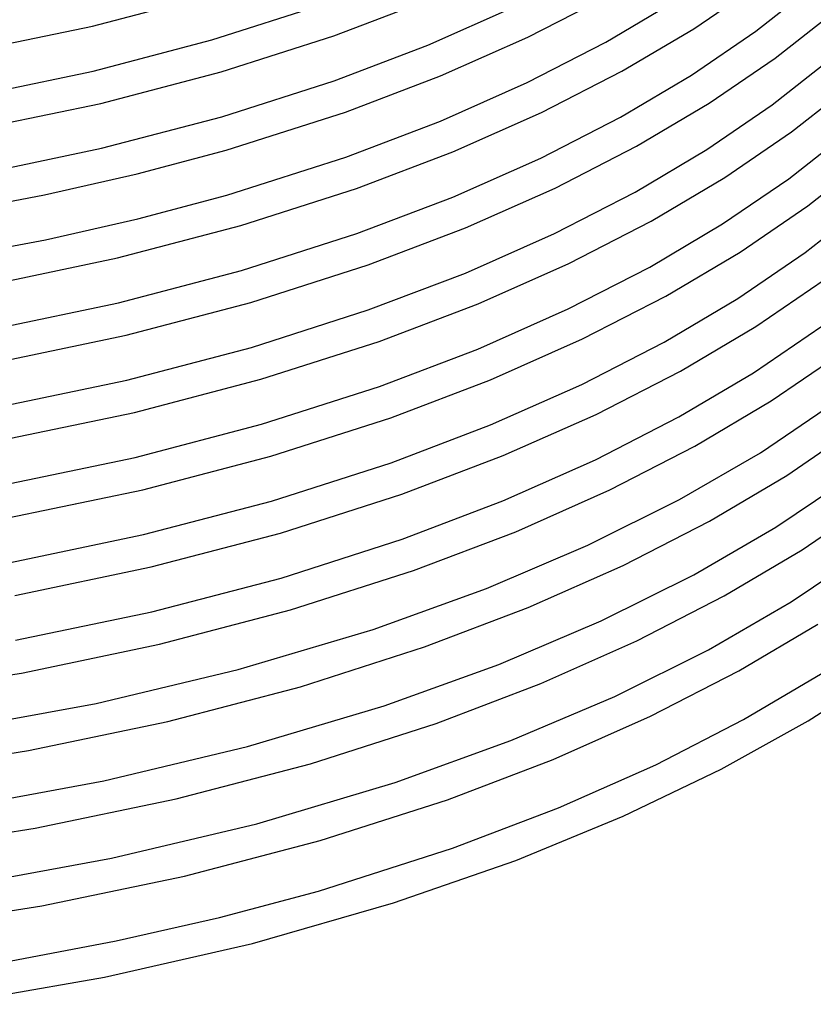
# Model space of a CAD drawing. Header units: millimetres. Extents: x -221 to 221, y -112 to 248.
# Tile 51 of 79: x 70 to 165, y -102 to 16. Entities that reach past the tile are written whole.
import ezdxf

# ---------------------------------------------------------------- set-up
doc = ezdxf.new("R2010")
doc.units = ezdxf.units.MM
doc.layers.add('THICK', color=7, linetype='Continuous')

msp = doc.modelspace()

# ---------------------------------------------------------------- linework, layer by layer
at = {"layer": 'THICK'}
for p, q in [((150.89, 15.16), (158.75, 20.52)), ((78.49, 15.47), (92.79, 19.22)), ((130.93, 14.16), (140.49, 19.06)), ((158.37, 14.87), (165.04, 20.13)), ((92.87, 13.81), (106.24, 18.09)), ((107.57, 14.32), (118.88, 18.62)), ((140.32, 13.54), (148.76, 18.54)), ((118.87, 13.18), (129.2, 17.76)), ((160.71, 11.63), (167.58, 17.04)), ((63.43, 12.33), (78.49, 15.47)), ((93.99, 9.97), (107.57, 14.32)), ((142.24, 10.04), (150.89, 15.16)), ((150.61, 9.57), (158.37, 14.87)), ((78.58, 10.06), (92.87, 13.81)), ((107.61, 8.89), (118.87, 13.18)), ((120.4, 9.48), (130.93, 14.16)), ((130.85, 8.68), (140.32, 13.54)), ((152.76, 6.2), (160.71, 11.63)), ((160.35, 5.99), (167.12, 11.33)), ((63.52, 6.92), (78.58, 10.06)), ((79.5, 6.17), (93.99, 9.97)), ((132.57, 5.07), (142.24, 10.04)), ((142.07, 4.51), (150.61, 9.57)), ((94.06, 4.55), (107.61, 8.89)), ((108.94, 5.12), (120.4, 9.48)), ((120.38, 4.04), (130.85, 8.68)), ((162.68, 2.73), (169.63, 8.21)), ((64.24, 2.99), (79.5, 6.17)), ((144, 1.01), (152.76, 6.2)), ((152.48, 0.61), (160.35, 5.99)), ((94.6, 0.54), (108.94, 5.12)), ((121.9, 0.34), (132.57, 5.07)), ((79.59, 0.76), (94.06, 4.55)), ((108.98, -0.31), (120.38, 4.04)), ((132.48, -0.41), (142.07, 4.51)), ((154.63, -2.77), (162.68, 2.73)), ((162.33, -2.9), (169.2, 2.52)), ((64.34, -2.42), (79.59, 0.76)), ((83.88, -2.32), (94.6, 0.54)), ((110.3, -4.08), (121.9, 0.34)), ((134.21, -4.02), (144, 1.01)), ((143.83, -4.51), (152.48, 0.61)), ((94.66, -4.87), (108.98, -0.31)), ((121.89, -5.11), (132.48, -0.41)), ((164.63, -6.17), (171.67, -0.62)), ((72.73, -4.85), (83.88, -2.32)), ((145.76, -8.01), (154.63, -2.77)), ((154.35, -8.35), (162.33, -2.9)), ((96.37, -8.54), (110.3, -4.08)), ((123.41, -8.81), (134.21, -4.02)), ((134.12, -9.5), (143.83, -4.51)), ((61.21, -7.04), (72.73, -4.85)), ((83.97, -7.73), (94.66, -4.87)), ((110.34, -9.51), (121.89, -5.11)), ((156.49, -11.73), (164.63, -6.17)), ((164.32, -11.78), (171.27, -6.28)), ((72.82, -10.26), (83.97, -7.73)), ((135.85, -13.1), (145.76, -8.01)), ((81.52, -12.44), (96.37, -8.54)), ((111.67, -13.28), (123.41, -8.81)), ((145.59, -13.53), (154.35, -8.35)), ((61.3, -12.44), (72.82, -10.26)), ((96.45, -13.95), (110.34, -9.51)), ((123.4, -14.25), (134.12, -9.5)), ((147.52, -17.04), (156.49, -11.73)), ((156.21, -17.31), (164.32, -11.78)), ((65.88, -15.7), (81.52, -12.44)), ((81.61, -17.84), (96.45, -13.95)), ((97.57, -17.79), (111.67, -13.28)), ((124.92, -17.95), (135.85, -13.1)), ((135.76, -18.58), (145.59, -13.53)), ((111.7, -18.7), (123.4, -14.25)), ((158.36, -20.69), (166.6, -15.07)), ((137.49, -22.19), (147.52, -17.04)), ((147.35, -22.56), (156.21, -17.31)), ((65.97, -21.1), (81.61, -17.84)), ((82.53, -21.74), (97.57, -17.79)), ((97.64, -23.21), (111.7, -18.7)), ((113.03, -22.48), (124.92, -17.95)), ((124.91, -23.4), (135.76, -18.58)), ((149.28, -26.06), (158.36, -20.69)), ((158.08, -26.27), (166.3, -20.66)), ((66.69, -25.04), (82.53, -21.74)), ((98.76, -27.05), (113.03, -22.48)), ((126.43, -27.1), (137.49, -22.19)), ((82.62, -27.15), (97.64, -23.21)), ((113.07, -27.9), (124.91, -23.4)), ((137.41, -27.67), (147.35, -22.56)), ((160.22, -29.65), (168.56, -23.96)), ((139.13, -31.28), (149.28, -26.06)), ((66.79, -30.45), (82.62, -27.15)), ((83.54, -31.04), (98.76, -27.05)), ((114.4, -31.68), (126.43, -27.1)), ((149.11, -31.58), (158.08, -26.27)), ((98.84, -32.46), (113.07, -27.9)), ((126.41, -32.54), (137.41, -27.67)), ((151.04, -35.09), (160.22, -29.65)), ((158.92, -35.88), (167.84, -29.86)), ((67.51, -34.38), (83.54, -31.04)), ((99.95, -36.3), (114.4, -31.68)), ((127.94, -36.24), (139.13, -31.28)), ((139.05, -36.75), (149.11, -31.58)), ((83.63, -36.45), (98.84, -32.46)), ((114.44, -37.1), (126.41, -32.54)), ((162.09, -38.61), (170.52, -32.86)), ((140.77, -40.36), (151.04, -35.09)), ((67.6, -39.79), (83.63, -36.45)), ((84.55, -40.34), (99.95, -36.3)), ((115.76, -40.88), (127.94, -36.24)), ((149.17, -41.53), (158.92, -35.88)), ((100.03, -41.72), (114.44, -37.1)), ((127.92, -41.69), (139.05, -36.75)), ((152.8, -44.11), (162.09, -38.61)), ((160.77, -44.85), (169.82, -38.75)), ((68.32, -43.72), (84.55, -40.34)), ((101.15, -45.56), (115.76, -40.88)), ((129.45, -45.39), (140.77, -40.36)), ((84.64, -45.75), (100.03, -41.72)), ((115.8, -46.3), (127.92, -41.69)), ((138.15, -47.03), (149.17, -41.53)), ((163.96, -47.57), (172.48, -41.75)), ((142.41, -49.45), (152.8, -44.11)), ((150.91, -50.57), (160.77, -44.85)), ((68.42, -49.13), (84.64, -45.75)), ((85.56, -49.64), (101.15, -45.56)), ((117.13, -50.07), (129.45, -45.39)), ((101.23, -50.97), (115.8, -46.3)), ((125.94, -52.23), (138.15, -47.03)), ((154.56, -53.13), (163.96, -47.57)), ((162.63, -53.82), (171.8, -47.63)), ((69.14, -53.07), (85.56, -49.64)), ((130.96, -54.53), (142.41, -49.45)), ((85.65, -55.05), (101.23, -50.97)), ((102.34, -54.81), (117.13, -50.07)), ((139.76, -56.13), (150.91, -50.57)), ((112.31, -57.15), (125.94, -52.23)), ((144.05, -58.53), (154.56, -53.13)), ((152.65, -59.6), (162.63, -53.82)), ((69.24, -58.47), (85.65, -55.05)), ((86.57, -58.95), (102.34, -54.81)), ((118.49, -59.27), (130.96, -54.53)), ((127.41, -61.39), (139.76, -56.13)), ((156.32, -62.16), (165.82, -56.53)), ((96.05, -62), (112.31, -57.15)), ((69.96, -62.41), (86.57, -58.95)), ((132.46, -63.67), (144.05, -58.53)), ((103.54, -64.06), (118.49, -59.27)), ((141.37, -65.23), (152.65, -59.6)), ((113.62, -66.37), (127.41, -61.39)), ((52.68, -65.14), (69.96, -62.41)), ((78.95, -66.07), (96.05, -62)), ((145.69, -67.62), (156.32, -62.16)), ((156.9, -68.01), (166.34, -62.42)), ((164.67, -68.16), (174.26, -61.95)), ((119.86, -68.47), (132.46, -63.67)), ((87.57, -68.25), (103.54, -64.06)), ((60.98, -69.36), (78.95, -66.07)), ((97.17, -71.27), (113.62, -66.37)), ((128.88, -70.55), (141.37, -65.23)), ((70.77, -71.75), (87.57, -68.25)), ((104.73, -73.32), (119.86, -68.47)), ((133.97, -72.82), (145.69, -67.62)), ((146.31, -73.45), (156.9, -68.01)), ((154.18, -74), (164.67, -68.16)), ((114.93, -75.58), (128.88, -70.55)), ((53.29, -74.52), (70.77, -71.75)), ((79.87, -75.39), (97.17, -71.27)), ((88.58, -77.55), (104.73, -73.32)), ((121.23, -77.67), (133.97, -72.82)), ((134.6, -78.65), (146.31, -73.45)), ((142.41, -79.65), (154.18, -74)), ((61.69, -78.72), (79.87, -75.39)), ((98.3, -80.55), (114.93, -75.58)), ((71.59, -81.09), (88.58, -77.55)), ((105.92, -82.57), (121.23, -77.67)), ((121.85, -83.5), (134.6, -78.65)), ((80.79, -84.71), (98.3, -80.55)), ((129.48, -84.97), (142.41, -79.65)), ((53.91, -83.89), (71.59, -81.09)), ((89.59, -86.85), (105.92, -82.57)), ((105.71, -88.65), (121.85, -83.5)), ((62.4, -88.08), (80.79, -84.71)), ((114.73, -90.09), (129.48, -84.97)), ((72.41, -90.44), (89.59, -86.85)), ((93.78, -91.83), (105.71, -88.65)), ((54.52, -93.26), (72.41, -90.44)), ((97.75, -94.95), (114.73, -90.09)), ((81.35, -94.65), (93.78, -91.83)), ((68.49, -97.08), (81.35, -94.65)), ((79.92, -99.03), (97.75, -94.95)), ((61.27, -102.29), (79.92, -99.03))]:
    msp.add_line(p, q, dxfattribs=at)

doc.saveas('drawing.dxf')
